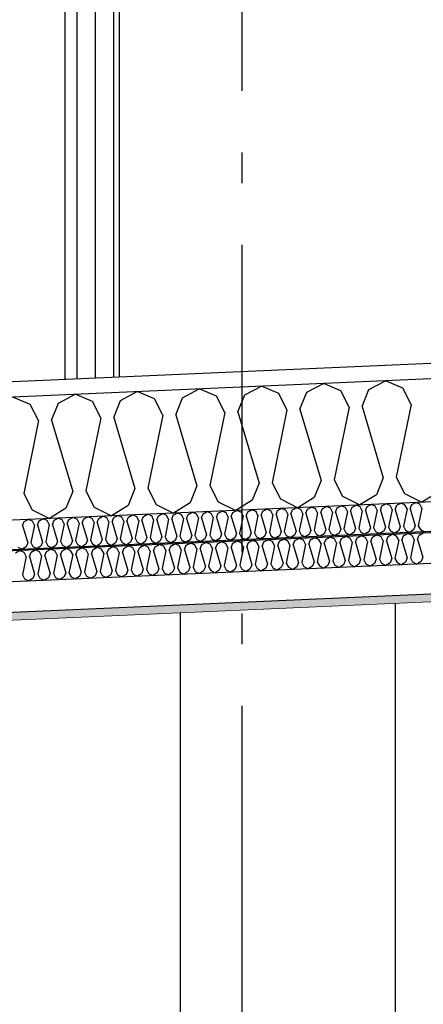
# Model space of a CAD drawing. Header units: millimetres. Extents: x -82116 to -59237, y -2070 to 13065.
# Tile 13 of 66: x -75430 to -74773, y 5880 to 7481. Entities that reach past the tile are written whole.
import ezdxf
from ezdxf.enums import TextEntityAlignment as Align

# ---------------------------------------------------------------- set-up
doc = ezdxf.new("R2010")
doc.units = ezdxf.units.MM
doc.header["$LTSCALE"] = 0.5
doc.header["$MEASUREMENT"] = 0
doc.linetypes.add('Akselinje', pattern=[1500, 1000, -200, 100, -200])
doc.linetypes.add('PLINE', pattern=[0])
for name, color, linetype in [('222- Søyler', 7, 'Continuous'), ('223- Bjelker', 7, 'Continuous'), ('235- Utvendig kledning og overflate(Nye konstruksjoner)', 7, 'Continuous'), ('256- Faste himlinger og overflatebehandling (Skravur)(Nye konstruksjoner)', 7, 'Continuous'), ('256- Faste himlinger og overflatebehandling(Nye konstruksjoner)', 7, 'Continuous'), ('261- Primærkonstruksjon (tak)', 7, 'Continuous'), ('261- Primærkonstruksjon (tak) (Skravur)', 7, 'Continuous'), ('82-- Modullinjer', 7, 'Continuous')]:
    doc.layers.add(name, color=color, linetype=linetype)
doc.layers.add('236- Innvendig kledning og overflate(Nye konstruksjoner)', color=7, linetype='Continuous', lineweight=0)
doc.styles.add('GENERATED_STYLE_1', font='arial.ttf')

# ---------------------------------------------------------------- blocks, each defined once
blk = doc.blocks.new('*X7')
at = {"layer": '261- Primærkonstruksjon (tak) (Skravur)', "linetype": 'PLINE'}
for p, q in [((-74962.6, 6875.4), (-74935.6, 6889.7)), ((-74907.4, 6877.9), (-74935.6, 6889.7)), ((-74861.5, 6879.9), (-74834.5, 6894.1)), ((-74806.3, 6882.3), (-74834.5, 6894.1)), ((-75366.9, 6857.8), (-75339.9, 6872.1)), ((-75311.7, 6860.2), (-75339.9, 6872.1)), ((-75265.8, 6862.2), (-75238.8, 6876.5)), ((-75210.6, 6864.6), (-75238.8, 6876.5)), ((-75164.8, 6866.6), (-75137.7, 6880.9)), ((-75109.6, 6869), (-75137.7, 6880.9)), ((-75074.8, 6843.4), (-75063.7, 6871)), ((-75063.7, 6871), (-75036.7, 6885.3)), ((-75008.5, 6873.4), (-75036.7, 6885.3)), ((-74995, 6846.9), (-75008.5, 6873.4)), ((-74973.8, 6847.8), (-74962.6, 6875.4)), ((-74893.9, 6851.3), (-74907.4, 6877.9)), ((-74872.7, 6852.3), (-74861.5, 6879.9)), ((-74792.8, 6855.7), (-74806.3, 6882.3)), ((-75412.8, 6855.8), (-75441, 6867.7)), ((-75399.3, 6829.3), (-75412.8, 6855.8)), ((-75378.1, 6830.2), (-75366.9, 6857.8)), ((-75298.2, 6833.7), (-75311.7, 6860.2)), ((-75277, 6834.6), (-75265.8, 6862.2)), ((-75197.1, 6838.1), (-75210.6, 6864.6)), ((-75175.9, 6839), (-75164.8, 6866.6)), ((-75096.1, 6842.5), (-75109.6, 6869)), ((-74792.8, 6855.7), (-74817, 6737.3)), ((-75197.1, 6838.1), (-75221.3, 6719.6)), ((-75175.9, 6839), (-75141.5, 6723.1)), ((-75096.1, 6842.5), (-75120.3, 6724)), ((-75074.8, 6843.4), (-75040.4, 6727.5)), ((-74995, 6846.9), (-75019.2, 6728.4)), ((-74973.8, 6847.8), (-74939.3, 6731.9)), ((-74893.9, 6851.3), (-74918.1, 6732.8)), ((-74872.7, 6852.3), (-74838.3, 6736.3)), ((-75399.3, 6829.3), (-75423.5, 6710.8)), ((-75378.1, 6830.2), (-75343.6, 6714.3)), ((-75298.2, 6833.7), (-75322.4, 6715.2)), ((-75277, 6834.6), (-75242.6, 6718.7)), ((-75040.4, 6727.5), (-75051.5, 6699.9)), ((-75019.2, 6728.4), (-75005.7, 6701.9)), ((-74939.3, 6731.9), (-74950.5, 6704.3)), ((-74918.1, 6732.8), (-74904.6, 6706.3)), ((-74838.3, 6736.3), (-74849.4, 6708.7)), ((-74817, 6737.3), (-74803.5, 6710.7)), ((-75423.5, 6710.8), (-75410, 6684.2)), ((-75343.6, 6714.3), (-75354.8, 6686.7)), ((-75322.4, 6715.2), (-75308.9, 6688.7)), ((-75242.6, 6718.7), (-75253.7, 6691.1)), ((-75221.3, 6719.6), (-75207.8, 6693.1)), ((-75141.5, 6723.1), (-75152.6, 6695.5)), ((-75120.3, 6724), (-75106.8, 6697.5)), ((-74803.5, 6710.7), (-74775.3, 6696.5)), ((-74748.3, 6713.1), (-74775.3, 6696.5)), ((-75152.6, 6695.5), (-75179.6, 6678.9)), ((-75106.8, 6697.5), (-75078.5, 6683.3)), ((-75051.5, 6699.9), (-75078.5, 6683.3)), ((-75005.7, 6701.9), (-74977.4, 6687.7)), ((-74950.5, 6704.3), (-74977.4, 6687.7)), ((-74904.6, 6706.3), (-74876.3, 6692.1)), ((-74849.4, 6708.7), (-74876.3, 6692.1)), ((-75410, 6684.2), (-75381.7, 6670)), ((-75354.8, 6686.7), (-75381.7, 6670)), ((-75308.9, 6688.7), (-75280.6, 6674.5)), ((-75253.7, 6691.1), (-75280.6, 6674.5)), ((-75207.8, 6693.1), (-75179.6, 6678.9))]:
    blk.add_line(p, q, dxfattribs=at)
blk = doc.blocks.new('*X22')
at = {"layer": '256- Faste himlinger og overflatebehandling (Skravur)(Nye konstruksjoner)', "linetype": 'PLINE'}
for p, q in [((-74840.4, 6690.5), (-74833.9, 6694)), ((-74827.1, 6691.1), (-74833.9, 6694)), ((-74816.1, 6691.6), (-74809.6, 6695)), ((-74802.9, 6692.2), (-74809.6, 6695)), ((-74791.8, 6692.7), (-74785.4, 6696.1)), ((-74778.6, 6693.2), (-74785.4, 6696.1)), ((-75204.2, 6674.7), (-75197.7, 6678.1)), ((-75191, 6675.2), (-75197.7, 6678.1)), ((-75180, 6675.7), (-75173.5, 6679.1)), ((-75166.7, 6676.3), (-75173.5, 6679.1)), ((-75155.7, 6676.8), (-75149.2, 6680.2)), ((-75142.5, 6677.4), (-75149.2, 6680.2)), ((-75131.5, 6677.8), (-75125, 6681.3)), ((-75118.2, 6678.4), (-75125, 6681.3)), ((-75115, 6672), (-75118.2, 6678.4)), ((-75109.9, 6672.3), (-75107.2, 6678.9)), ((-75107.2, 6678.9), (-75100.7, 6682.3)), ((-75094, 6679.5), (-75100.7, 6682.3)), ((-75090.7, 6673.1), (-75094, 6679.5)), ((-75085.6, 6673.3), (-75082.9, 6680)), ((-75082.9, 6680), (-75076.5, 6683.4)), ((-75069.7, 6680.5), (-75076.5, 6683.4)), ((-75066.5, 6674.2), (-75069.7, 6680.5)), ((-75061.4, 6674.4), (-75058.7, 6681)), ((-75058.7, 6681), (-75052.2, 6684.4)), ((-75045.4, 6681.6), (-75052.2, 6684.4)), ((-75042.2, 6675.2), (-75045.4, 6681.6)), ((-75037.1, 6675.4), (-75034.4, 6682.1)), ((-75034.4, 6682.1), (-75027.9, 6685.5)), ((-75021.2, 6682.6), (-75027.9, 6685.5)), ((-75017.9, 6676.3), (-75021.2, 6682.6)), ((-75012.8, 6676.5), (-75010.2, 6683.1)), ((-75010.2, 6683.1), (-75003.7, 6686.6)), ((-74996.9, 6683.7), (-75003.7, 6686.6)), ((-74993.7, 6677.3), (-74996.9, 6683.7)), ((-74988.6, 6677.6), (-74985.9, 6684.2)), ((-74985.9, 6684.2), (-74979.4, 6687.6)), ((-74972.7, 6684.8), (-74979.4, 6687.6)), ((-74969.4, 6678.4), (-74975.2, 6650)), ((-74969.4, 6678.4), (-74972.7, 6684.8)), ((-74964.3, 6678.6), (-74961.7, 6685.2)), ((-74964.3, 6678.6), (-74956.1, 6650.8)), ((-74961.7, 6685.2), (-74955.2, 6688.7)), ((-74948.4, 6685.8), (-74955.2, 6688.7)), ((-74945.2, 6679.5), (-74951, 6651)), ((-74945.2, 6679.5), (-74948.4, 6685.8)), ((-74940.1, 6679.7), (-74937.4, 6686.3)), ((-74940.1, 6679.7), (-74931.8, 6651.9)), ((-74937.4, 6686.3), (-74930.9, 6689.7)), ((-74924.1, 6686.9), (-74930.9, 6689.7)), ((-74920.9, 6680.5), (-74926.7, 6652.1)), ((-74920.9, 6680.5), (-74924.1, 6686.9)), ((-74915.8, 6680.7), (-74913.1, 6687.4)), ((-74915.8, 6680.7), (-74907.5, 6652.9)), ((-74913.1, 6687.4), (-74906.6, 6690.8)), ((-74899.9, 6687.9), (-74906.6, 6690.8)), ((-74896.6, 6681.6), (-74902.5, 6653.1)), ((-74896.6, 6681.6), (-74899.9, 6687.9)), ((-74891.6, 6681.8), (-74888.9, 6688.4)), ((-74891.6, 6681.8), (-74883.3, 6654)), ((-74888.9, 6688.4), (-74882.4, 6691.8)), ((-74875.6, 6689), (-74882.4, 6691.8)), ((-74872.4, 6682.6), (-74878.2, 6654.2)), ((-74872.4, 6682.6), (-74875.6, 6689)), ((-74867.3, 6682.9), (-74864.6, 6689.5)), ((-74867.3, 6682.9), (-74859, 6655)), ((-74864.6, 6689.5), (-74858.1, 6692.9)), ((-74851.4, 6690.1), (-74858.1, 6692.9)), ((-74848.1, 6683.7), (-74853.9, 6655.3)), ((-74848.1, 6683.7), (-74851.4, 6690.1)), ((-74843, 6683.9), (-74840.4, 6690.5)), ((-74843, 6683.9), (-74834.8, 6656.1)), ((-74823.9, 6684.8), (-74829.7, 6656.3)), ((-74823.9, 6684.8), (-74827.1, 6691.1)), ((-74818.8, 6685), (-74816.1, 6691.6)), ((-74818.8, 6685), (-74810.5, 6657.2)), ((-74799.6, 6685.8), (-74805.4, 6657.4)), ((-74799.6, 6685.8), (-74802.9, 6692.2)), ((-74794.5, 6686), (-74791.8, 6692.7)), ((-74794.5, 6686), (-74786.3, 6658.2)), ((-74775.4, 6686.9), (-74781.2, 6658.4)), ((-74775.4, 6686.9), (-74778.6, 6693.2)), ((-75425.2, 6658.5), (-75422.6, 6665.1)), ((-75422.6, 6665.1), (-75416.1, 6668.5)), ((-75409.3, 6665.7), (-75416.1, 6668.5)), ((-75406.1, 6659.3), (-75409.3, 6665.7)), ((-75401, 6659.6), (-75398.3, 6666.2)), ((-75398.3, 6666.2), (-75391.8, 6669.6)), ((-75385.1, 6666.8), (-75391.8, 6669.6)), ((-75381.8, 6660.4), (-75385.1, 6666.8)), ((-75376.7, 6660.6), (-75374, 6667.2)), ((-75374, 6667.2), (-75367.6, 6670.7)), ((-75360.8, 6667.8), (-75367.6, 6670.7)), ((-75357.6, 6661.5), (-75360.8, 6667.8)), ((-75352.5, 6661.7), (-75349.8, 6668.3)), ((-75349.8, 6668.3), (-75343.3, 6671.7)), ((-75336.5, 6668.9), (-75343.3, 6671.7)), ((-75333.3, 6662.5), (-75339.1, 6634.1)), ((-75333.3, 6662.5), (-75336.5, 6668.9)), ((-75328.2, 6662.7), (-75325.5, 6669.4)), ((-75328.2, 6662.7), (-75319.9, 6634.9)), ((-75325.5, 6669.4), (-75319, 6672.8)), ((-75312.3, 6669.9), (-75319, 6672.8)), ((-75309, 6663.6), (-75314.8, 6635.1)), ((-75309, 6663.6), (-75312.3, 6669.9)), ((-75303.9, 6663.8), (-75301.3, 6670.4)), ((-75303.9, 6663.8), (-75295.7, 6636)), ((-75301.3, 6670.4), (-75294.8, 6673.8)), ((-75288, 6671), (-75294.8, 6673.8)), ((-75284.8, 6664.6), (-75290.6, 6636.2)), ((-75284.8, 6664.6), (-75288, 6671)), ((-75279.7, 6664.9), (-75277, 6671.5)), ((-75279.7, 6664.9), (-75271.4, 6637)), ((-75277, 6671.5), (-75270.5, 6674.9)), ((-75263.8, 6672.1), (-75270.5, 6674.9)), ((-75260.5, 6665.7), (-75266.3, 6637.3)), ((-75260.5, 6665.7), (-75263.8, 6672.1)), ((-75255.4, 6665.9), (-75252.8, 6672.5)), ((-75255.4, 6665.9), (-75247.2, 6638.1)), ((-75252.8, 6672.5), (-75246.3, 6676)), ((-75239.5, 6673.1), (-75246.3, 6676)), ((-75236.3, 6666.7), (-75242.1, 6638.3)), ((-75236.3, 6666.7), (-75239.5, 6673.1)), ((-75231.2, 6667), (-75228.5, 6673.6)), ((-75231.2, 6667), (-75222.9, 6639.1)), ((-75228.5, 6673.6), (-75222, 6677)), ((-75215.2, 6674.2), (-75222, 6677)), ((-75212, 6667.8), (-75217.8, 6639.4)), ((-75212, 6667.8), (-75215.2, 6674.2)), ((-75206.9, 6668), (-75204.2, 6674.7)), ((-75206.9, 6668), (-75198.6, 6640.2)), ((-75187.7, 6668.9), (-75193.5, 6640.4)), ((-75187.7, 6668.9), (-75191, 6675.2)), ((-75182.6, 6669.1), (-75180, 6675.7)), ((-75182.6, 6669.1), (-75174.4, 6641.3)), ((-75163.5, 6669.9), (-75169.3, 6641.5)), ((-75163.5, 6669.9), (-75166.7, 6676.3)), ((-75158.4, 6670.1), (-75155.7, 6676.8)), ((-75158.4, 6670.1), (-75150.1, 6642.3)), ((-75139.2, 6671), (-75145, 6642.5)), ((-75139.2, 6671), (-75142.5, 6677.4)), ((-75134.1, 6671.2), (-75131.5, 6677.8)), ((-75134.1, 6671.2), (-75125.9, 6643.4)), ((-75115, 6672), (-75120.8, 6643.6)), ((-75109.9, 6672.3), (-75101.6, 6644.4)), ((-75090.7, 6673.1), (-75096.5, 6644.7)), ((-75085.6, 6673.3), (-75077.4, 6645.5)), ((-75066.5, 6674.2), (-75072.3, 6645.7)), ((-75061.4, 6674.4), (-75053.1, 6646.6)), ((-75042.2, 6675.2), (-75048, 6646.8)), ((-75037.1, 6675.4), (-75028.8, 6647.6)), ((-75017.9, 6676.3), (-75023.7, 6647.8)), ((-75012.8, 6676.5), (-75004.6, 6648.7)), ((-74993.7, 6677.3), (-74999.5, 6648.9)), ((-74988.6, 6677.6), (-74980.3, 6649.7)), ((-75425.2, 6658.5), (-75417, 6630.7)), ((-75406.1, 6659.3), (-75411.9, 6630.9)), ((-75401, 6659.6), (-75392.7, 6631.7)), ((-75381.8, 6660.4), (-75387.6, 6632)), ((-75376.7, 6660.6), (-75368.5, 6632.8)), ((-75357.6, 6661.5), (-75363.4, 6633)), ((-75352.5, 6661.7), (-75344.2, 6633.9)), ((-75053.1, 6646.6), (-75055.8, 6639.9)), ((-75048, 6646.8), (-75044.8, 6640.4)), ((-75028.8, 6647.6), (-75031.5, 6641)), ((-75023.7, 6647.8), (-75020.5, 6641.5)), ((-75004.6, 6648.7), (-75007.3, 6642.1)), ((-74999.5, 6648.9), (-74996.2, 6642.5)), ((-74980.3, 6649.7), (-74983, 6643.1)), ((-74975.2, 6650), (-74972, 6643.6)), ((-74956.1, 6650.8), (-74958.7, 6644.2)), ((-74951, 6651), (-74947.7, 6644.7)), ((-74931.8, 6651.9), (-74934.5, 6645.2)), ((-74926.7, 6652.1), (-74923.5, 6645.7)), ((-74910.2, 6646.3), (-74916.7, 6642.3)), ((-74907.5, 6652.9), (-74910.2, 6646.3)), ((-74902.5, 6653.1), (-74899.2, 6646.8)), ((-74899.2, 6646.8), (-74892.4, 6643.4)), ((-74886, 6647.4), (-74892.4, 6643.4)), ((-74883.3, 6654), (-74886, 6647.4)), ((-74878.2, 6654.2), (-74875, 6647.8)), ((-74875, 6647.8), (-74868.2, 6644.4)), ((-74861.7, 6648.4), (-74868.2, 6644.4)), ((-74859, 6655), (-74861.7, 6648.4)), ((-74853.9, 6655.3), (-74850.7, 6648.9)), ((-74850.7, 6648.9), (-74843.9, 6645.5)), ((-74837.4, 6649.5), (-74843.9, 6645.5)), ((-74834.8, 6656.1), (-74837.4, 6649.5)), ((-74829.7, 6656.3), (-74826.4, 6649.9)), ((-74826.4, 6649.9), (-74819.7, 6646.5)), ((-74813.2, 6650.5), (-74819.7, 6646.5)), ((-74810.5, 6657.2), (-74813.2, 6650.5)), ((-74805.4, 6657.4), (-74802.2, 6651)), ((-74802.2, 6651), (-74795.4, 6647.6)), ((-74788.9, 6651.6), (-74795.4, 6647.6)), ((-74786.3, 6658.2), (-74788.9, 6651.6)), ((-74781.2, 6658.4), (-74777.9, 6652.1)), ((-74777.9, 6652.1), (-74771.1, 6648.7)), ((-75417, 6630.7), (-75419.6, 6624)), ((-75411.9, 6630.9), (-75408.6, 6624.5)), ((-75392.7, 6631.7), (-75395.4, 6625.1)), ((-75387.6, 6632), (-75384.4, 6625.6)), ((-75368.5, 6632.8), (-75371.1, 6626.2)), ((-75363.4, 6633), (-75360.1, 6626.6)), ((-75344.2, 6633.9), (-75346.9, 6627.2)), ((-75339.1, 6634.1), (-75335.9, 6627.7)), ((-75319.9, 6634.9), (-75322.6, 6628.3)), ((-75314.8, 6635.1), (-75311.6, 6628.8)), ((-75295.7, 6636), (-75298.4, 6629.3)), ((-75290.6, 6636.2), (-75287.3, 6629.8)), ((-75287.3, 6629.8), (-75280.6, 6626.4)), ((-75274.1, 6630.4), (-75280.6, 6626.4)), ((-75271.4, 6637), (-75274.1, 6630.4)), ((-75266.3, 6637.3), (-75263.1, 6630.9)), ((-75263.1, 6630.9), (-75256.3, 6627.5)), ((-75249.8, 6631.5), (-75256.3, 6627.5)), ((-75247.2, 6638.1), (-75249.8, 6631.5)), ((-75242.1, 6638.3), (-75238.8, 6631.9)), ((-75238.8, 6631.9), (-75232, 6628.5)), ((-75225.6, 6632.5), (-75232, 6628.5)), ((-75222.9, 6639.1), (-75225.6, 6632.5)), ((-75217.8, 6639.4), (-75214.6, 6633)), ((-75214.6, 6633), (-75207.8, 6629.6)), ((-75201.3, 6633.6), (-75207.8, 6629.6)), ((-75198.6, 6640.2), (-75201.3, 6633.6)), ((-75193.5, 6640.4), (-75190.3, 6634.1)), ((-75190.3, 6634.1), (-75183.5, 6630.7)), ((-75177.1, 6634.6), (-75183.5, 6630.7)), ((-75174.4, 6641.3), (-75177.1, 6634.6)), ((-75169.3, 6641.5), (-75166.1, 6635.1)), ((-75166.1, 6635.1), (-75159.3, 6631.7)), ((-75152.8, 6635.7), (-75159.3, 6631.7)), ((-75150.1, 6642.3), (-75152.8, 6635.7)), ((-75145, 6642.5), (-75141.8, 6636.2)), ((-75141.8, 6636.2), (-75135, 6632.8)), ((-75128.5, 6636.8), (-75135, 6632.8)), ((-75125.9, 6643.4), (-75128.5, 6636.8)), ((-75120.8, 6643.6), (-75117.5, 6637.2)), ((-75117.5, 6637.2), (-75110.7, 6633.8)), ((-75104.3, 6637.8), (-75110.7, 6633.8)), ((-75101.6, 6644.4), (-75104.3, 6637.8)), ((-75096.5, 6644.7), (-75093.3, 6638.3)), ((-75093.3, 6638.3), (-75086.5, 6634.9)), ((-75080, 6638.9), (-75086.5, 6634.9)), ((-75077.4, 6645.5), (-75080, 6638.9)), ((-75072.3, 6645.7), (-75069, 6639.4)), ((-75069, 6639.4), (-75062.2, 6635.9)), ((-75055.8, 6639.9), (-75062.2, 6635.9)), ((-75044.8, 6640.4), (-75038, 6637)), ((-75031.5, 6641), (-75038, 6637)), ((-75020.5, 6641.5), (-75013.7, 6638.1)), ((-75007.3, 6642.1), (-75013.7, 6638.1)), ((-74996.2, 6642.5), (-74989.5, 6639.1)), ((-74983, 6643.1), (-74989.5, 6639.1)), ((-74972, 6643.6), (-74965.2, 6640.2)), ((-74958.7, 6644.2), (-74965.2, 6640.2)), ((-74947.7, 6644.7), (-74940.9, 6641.2)), ((-74934.5, 6645.2), (-74940.9, 6641.2)), ((-74923.5, 6645.7), (-74916.7, 6642.3)), ((-75432.9, 6623.5), (-75426.1, 6620.1)), ((-75419.6, 6624), (-75426.1, 6620.1)), ((-75408.6, 6624.5), (-75401.8, 6621.1)), ((-75395.4, 6625.1), (-75401.8, 6621.1)), ((-75384.4, 6625.6), (-75377.6, 6622.2)), ((-75371.1, 6626.2), (-75377.6, 6622.2)), ((-75360.1, 6626.6), (-75353.3, 6623.2)), ((-75346.9, 6627.2), (-75353.3, 6623.2)), ((-75335.9, 6627.7), (-75329.1, 6624.3)), ((-75322.6, 6628.3), (-75329.1, 6624.3)), ((-75311.6, 6628.8), (-75304.8, 6625.4)), ((-75298.4, 6629.3), (-75304.8, 6625.4))]:
    blk.add_line(p, q, dxfattribs=at)
blk = doc.blocks.new('*X23')
at = {"layer": '256- Faste himlinger og overflatebehandling (Skravur)(Nye konstruksjoner)', "linetype": 'PLINE'}
for p, q in [((-74779.8, 6643), (-74773.1, 6646.6)), ((-75158.9, 6626.5), (-75152.1, 6630)), ((-75145.1, 6627.1), (-75152.1, 6630)), ((-75133.6, 6627.6), (-75126.8, 6631.1)), ((-75119.8, 6628.2), (-75126.8, 6631.1)), ((-75108.3, 6628.7), (-75101.6, 6632.2)), ((-75094.5, 6629.3), (-75101.6, 6632.2)), ((-75083.1, 6629.8), (-75076.3, 6633.3)), ((-75069.3, 6630.4), (-75076.3, 6633.3)), ((-75065.9, 6623.7), (-75069.3, 6630.4)), ((-75060.6, 6624), (-75057.8, 6630.9)), ((-75057.8, 6630.9), (-75051, 6634.4)), ((-75044, 6631.5), (-75051, 6634.4)), ((-75040.6, 6624.8), (-75044, 6631.5)), ((-75035.3, 6625.1), (-75032.5, 6632)), ((-75032.5, 6632), (-75025.8, 6635.5)), ((-75018.7, 6632.6), (-75025.8, 6635.5)), ((-75015.3, 6625.9), (-75018.7, 6632.6)), ((-75010, 6626.2), (-75007.2, 6633.1)), ((-75007.2, 6633.1), (-75000.5, 6636.6)), ((-74993.4, 6633.7), (-75000.5, 6636.6)), ((-74990.1, 6627), (-74993.4, 6633.7)), ((-74984.8, 6627.3), (-74982, 6634.2)), ((-74982, 6634.2), (-74975.2, 6637.7)), ((-74968.2, 6634.8), (-74975.2, 6637.7)), ((-74964.8, 6628.2), (-74968.2, 6634.8)), ((-74959.5, 6628.4), (-74956.7, 6635.3)), ((-74956.7, 6635.3), (-74950, 6638.9)), ((-74942.9, 6635.9), (-74950, 6638.9)), ((-74939.5, 6629.3), (-74942.9, 6635.9)), ((-74934.2, 6629.5), (-74931.4, 6636.4)), ((-74931.4, 6636.4), (-74924.7, 6640)), ((-74917.6, 6637), (-74924.7, 6640)), ((-74914.3, 6630.4), (-74920.3, 6600.7)), ((-74914.3, 6630.4), (-74917.6, 6637)), ((-74909, 6630.6), (-74906.2, 6637.5)), ((-74909, 6630.6), (-74900.4, 6601.6)), ((-74906.2, 6637.5), (-74899.4, 6641.1)), ((-74892.4, 6638.1), (-74899.4, 6641.1)), ((-74889, 6631.5), (-74895, 6601.8)), ((-74889, 6631.5), (-74892.4, 6638.1)), ((-74883.7, 6631.7), (-74880.9, 6638.6)), ((-74883.7, 6631.7), (-74875.1, 6602.7)), ((-74880.9, 6638.6), (-74874.1, 6642.2)), ((-74867.1, 6639.2), (-74874.1, 6642.2)), ((-74863.7, 6632.6), (-74869.8, 6602.9)), ((-74863.7, 6632.6), (-74867.1, 6639.2)), ((-74858.4, 6632.8), (-74855.6, 6639.7)), ((-74858.4, 6632.8), (-74849.8, 6603.8)), ((-74855.6, 6639.7), (-74848.9, 6643.3)), ((-74841.8, 6640.3), (-74848.9, 6643.3)), ((-74838.5, 6633.7), (-74844.5, 6604)), ((-74838.5, 6633.7), (-74841.8, 6640.3)), ((-74833.1, 6633.9), (-74830.4, 6640.8)), ((-74833.1, 6633.9), (-74824.5, 6604.9)), ((-74830.4, 6640.8), (-74823.6, 6644.4)), ((-74816.6, 6641.4), (-74823.6, 6644.4)), ((-74813.2, 6634.8), (-74819.2, 6605.1)), ((-74813.2, 6634.8), (-74816.6, 6641.4)), ((-74807.9, 6635), (-74805.1, 6641.9)), ((-74807.9, 6635), (-74799.3, 6606)), ((-74805.1, 6641.9), (-74798.3, 6645.5)), ((-74791.3, 6642.5), (-74798.3, 6645.5)), ((-74787.9, 6635.9), (-74794, 6606.3)), ((-74787.9, 6635.9), (-74791.3, 6642.5)), ((-74782.6, 6636.1), (-74779.8, 6643)), ((-74782.6, 6636.1), (-74774, 6607.1)), ((-75436.8, 6614.3), (-75430.1, 6617.9)), ((-75423, 6614.9), (-75430.1, 6617.9)), ((-75419.6, 6608.3), (-75423, 6614.9)), ((-75414.3, 6608.5), (-75411.6, 6615.4)), ((-75411.6, 6615.4), (-75404.8, 6619)), ((-75397.7, 6616), (-75404.8, 6619)), ((-75394.4, 6609.4), (-75397.7, 6616)), ((-75389.1, 6609.6), (-75386.3, 6616.5)), ((-75386.3, 6616.5), (-75379.5, 6620.1)), ((-75372.5, 6617.1), (-75379.5, 6620.1)), ((-75369.1, 6610.5), (-75372.5, 6617.1)), ((-75363.8, 6610.7), (-75361, 6617.6)), ((-75361, 6617.6), (-75354.3, 6621.2)), ((-75347.2, 6618.2), (-75354.3, 6621.2)), ((-75343.8, 6611.6), (-75347.2, 6618.2)), ((-75338.5, 6611.8), (-75335.7, 6618.7)), ((-75335.7, 6618.7), (-75329, 6622.3)), ((-75321.9, 6619.3), (-75329, 6622.3)), ((-75318.6, 6612.7), (-75321.9, 6619.3)), ((-75313.3, 6612.9), (-75310.5, 6619.8)), ((-75310.5, 6619.8), (-75303.7, 6623.4)), ((-75296.7, 6620.4), (-75303.7, 6623.4)), ((-75293.3, 6613.8), (-75299.3, 6584.2)), ((-75293.3, 6613.8), (-75296.7, 6620.4)), ((-75288, 6614), (-75285.2, 6620.9)), ((-75288, 6614), (-75279.4, 6585.1)), ((-75285.2, 6620.9), (-75278.4, 6624.5)), ((-75271.4, 6621.5), (-75278.4, 6624.5)), ((-75268, 6614.9), (-75274.1, 6585.3)), ((-75268, 6614.9), (-75271.4, 6621.5)), ((-75262.7, 6615.1), (-75259.9, 6622)), ((-75262.7, 6615.1), (-75254.1, 6586.2)), ((-75259.9, 6622), (-75253.2, 6625.6)), ((-75246.1, 6622.6), (-75253.2, 6625.6)), ((-75242.8, 6616), (-75248.8, 6586.4)), ((-75242.8, 6616), (-75246.1, 6622.6)), ((-75237.5, 6616.2), (-75234.7, 6623.1)), ((-75237.5, 6616.2), (-75228.8, 6587.3)), ((-75234.7, 6623.1), (-75227.9, 6626.7)), ((-75220.9, 6623.7), (-75227.9, 6626.7)), ((-75217.5, 6617.1), (-75223.5, 6587.5)), ((-75217.5, 6617.1), (-75220.9, 6623.7)), ((-75212.2, 6617.3), (-75209.4, 6624.3)), ((-75212.2, 6617.3), (-75203.6, 6588.4)), ((-75209.4, 6624.3), (-75202.6, 6627.8)), ((-75195.6, 6624.9), (-75202.6, 6627.8)), ((-75192.2, 6618.2), (-75198.3, 6588.6)), ((-75192.2, 6618.2), (-75195.6, 6624.9)), ((-75186.9, 6618.5), (-75184.1, 6625.4)), ((-75186.9, 6618.5), (-75178.3, 6589.5)), ((-75184.1, 6625.4), (-75177.4, 6628.9)), ((-75170.3, 6626), (-75177.4, 6628.9)), ((-75167, 6619.3), (-75173, 6589.7)), ((-75167, 6619.3), (-75170.3, 6626)), ((-75161.6, 6619.6), (-75158.9, 6626.5)), ((-75161.6, 6619.6), (-75153, 6590.6)), ((-75141.7, 6620.4), (-75147.7, 6590.8)), ((-75141.7, 6620.4), (-75145.1, 6627.1)), ((-75136.4, 6620.7), (-75133.6, 6627.6)), ((-75136.4, 6620.7), (-75127.8, 6591.7)), ((-75116.4, 6621.5), (-75122.5, 6591.9)), ((-75116.4, 6621.5), (-75119.8, 6628.2)), ((-75111.1, 6621.8), (-75108.3, 6628.7)), ((-75111.1, 6621.8), (-75102.5, 6592.8)), ((-75091.1, 6622.6), (-75097.2, 6593)), ((-75091.1, 6622.6), (-75094.5, 6629.3)), ((-75085.8, 6622.9), (-75083.1, 6629.8)), ((-75085.8, 6622.9), (-75077.2, 6593.9)), ((-75065.9, 6623.7), (-75071.9, 6594.1)), ((-75060.6, 6624), (-75052, 6595)), ((-75040.6, 6624.8), (-75046.7, 6595.2)), ((-75035.3, 6625.1), (-75026.7, 6596.1)), ((-75015.3, 6625.9), (-75021.4, 6596.3)), ((-75010, 6626.2), (-75001.4, 6597.2)), ((-74990.1, 6627), (-74996.1, 6597.4)), ((-74984.8, 6627.3), (-74976.2, 6598.3)), ((-74964.8, 6628.2), (-74970.8, 6598.5)), ((-74959.5, 6628.4), (-74950.9, 6599.4)), ((-74939.5, 6629.3), (-74945.6, 6599.6)), ((-74934.2, 6629.5), (-74925.6, 6600.5)), ((-75419.6, 6608.3), (-75425.7, 6578.7)), ((-75414.3, 6608.5), (-75405.7, 6579.5)), ((-75394.4, 6609.4), (-75400.4, 6579.8)), ((-75389.1, 6609.6), (-75380.5, 6580.6)), ((-75369.1, 6610.5), (-75375.2, 6580.9)), ((-75363.8, 6610.7), (-75355.2, 6581.7)), ((-75343.8, 6611.6), (-75349.9, 6582)), ((-75338.5, 6611.8), (-75329.9, 6582.9)), ((-75318.6, 6612.7), (-75324.6, 6583.1)), ((-75313.3, 6612.9), (-75304.7, 6584)), ((-74976.2, 6598.3), (-74978.9, 6591.4)), ((-74970.8, 6598.5), (-74967.5, 6591.9)), ((-74950.9, 6599.4), (-74953.7, 6592.5)), ((-74945.6, 6599.6), (-74942.2, 6593)), ((-74925.6, 6600.5), (-74928.4, 6593.6)), ((-74920.3, 6600.7), (-74916.9, 6594.1)), ((-74900.4, 6601.6), (-74903.1, 6594.7)), ((-74895, 6601.8), (-74891.7, 6595.2)), ((-74875.1, 6602.7), (-74877.9, 6595.8)), ((-74869.8, 6602.9), (-74866.4, 6596.3)), ((-74849.8, 6603.8), (-74852.6, 6596.9)), ((-74844.5, 6604), (-74841.1, 6597.4)), ((-74827.3, 6598), (-74834.1, 6593.9)), ((-74824.5, 6604.9), (-74827.3, 6598)), ((-74819.2, 6605.1), (-74815.9, 6598.5)), ((-74815.9, 6598.5), (-74808.8, 6595)), ((-74802.1, 6599.1), (-74808.8, 6595)), ((-74799.3, 6606), (-74802.1, 6599.1)), ((-74794, 6606.3), (-74790.6, 6599.6)), ((-74790.6, 6599.6), (-74783.5, 6596.1)), ((-74776.8, 6600.2), (-74783.5, 6596.1)), ((-74774, 6607.1), (-74776.8, 6600.2)), ((-75349.9, 6582), (-75346.5, 6575.3)), ((-75329.9, 6582.9), (-75332.7, 6575.9)), ((-75324.6, 6583.1), (-75321.2, 6576.5)), ((-75304.7, 6584), (-75307.4, 6577.1)), ((-75299.3, 6584.2), (-75296, 6577.6)), ((-75279.4, 6585.1), (-75282.2, 6578.2)), ((-75274.1, 6585.3), (-75270.7, 6578.7)), ((-75254.1, 6586.2), (-75256.9, 6579.3)), ((-75248.8, 6586.4), (-75245.4, 6579.8)), ((-75228.8, 6587.3), (-75231.6, 6580.4)), ((-75223.5, 6587.5), (-75220.2, 6580.9)), ((-75203.6, 6588.4), (-75206.4, 6581.5)), ((-75198.3, 6588.6), (-75194.9, 6582)), ((-75194.9, 6582), (-75187.8, 6578.4)), ((-75181.1, 6582.6), (-75187.8, 6578.4)), ((-75178.3, 6589.5), (-75181.1, 6582.6)), ((-75173, 6589.7), (-75169.6, 6583.1)), ((-75169.6, 6583.1), (-75162.6, 6579.5)), ((-75155.8, 6583.7), (-75162.6, 6579.5)), ((-75153, 6590.6), (-75155.8, 6583.7)), ((-75147.7, 6590.8), (-75144.4, 6584.2)), ((-75144.4, 6584.2), (-75137.3, 6580.6)), ((-75130.6, 6584.8), (-75137.3, 6580.6)), ((-75127.8, 6591.7), (-75130.6, 6584.8)), ((-75122.5, 6591.9), (-75119.1, 6585.3)), ((-75119.1, 6585.3), (-75112, 6581.7)), ((-75105.3, 6585.9), (-75112, 6581.7)), ((-75102.5, 6592.8), (-75105.3, 6585.9)), ((-75097.2, 6593), (-75093.8, 6586.4)), ((-75093.8, 6586.4), (-75086.8, 6582.8)), ((-75080, 6587), (-75086.8, 6582.8)), ((-75077.2, 6593.9), (-75080, 6587)), ((-75071.9, 6594.1), (-75068.6, 6587.5)), ((-75068.6, 6587.5), (-75061.5, 6583.9)), ((-75054.7, 6588.1), (-75061.5, 6583.9)), ((-75052, 6595), (-75054.7, 6588.1)), ((-75046.7, 6595.2), (-75043.3, 6588.6)), ((-75043.3, 6588.6), (-75036.2, 6585)), ((-75029.5, 6589.2), (-75036.2, 6585)), ((-75026.7, 6596.1), (-75029.5, 6589.2)), ((-75021.4, 6596.3), (-75018, 6589.7)), ((-75018, 6589.7), (-75010.9, 6586.1)), ((-75004.2, 6590.3), (-75010.9, 6586.1)), ((-75001.4, 6597.2), (-75004.2, 6590.3)), ((-74996.1, 6597.4), (-74992.7, 6590.8)), ((-74992.7, 6590.8), (-74985.7, 6587.2)), ((-74978.9, 6591.4), (-74985.7, 6587.2)), ((-74967.5, 6591.9), (-74960.4, 6588.3)), ((-74953.7, 6592.5), (-74960.4, 6588.3)), ((-74942.2, 6593), (-74935.1, 6589.4)), ((-74928.4, 6593.6), (-74935.1, 6589.4)), ((-74916.9, 6594.1), (-74909.9, 6590.6)), ((-74903.1, 6594.7), (-74909.9, 6590.6)), ((-74891.7, 6595.2), (-74884.6, 6591.7)), ((-74877.9, 6595.8), (-74884.6, 6591.7)), ((-74866.4, 6596.3), (-74859.3, 6592.8)), ((-74852.6, 6596.9), (-74859.3, 6592.8)), ((-74841.1, 6597.4), (-74834.1, 6593.9)), ((-75425.7, 6578.7), (-75422.3, 6572)), ((-75422.3, 6572), (-75415.2, 6568.5)), ((-75408.5, 6572.6), (-75415.2, 6568.5)), ((-75405.7, 6579.5), (-75408.5, 6572.6)), ((-75400.4, 6579.8), (-75397, 6573.1)), ((-75397, 6573.1), (-75390, 6569.6)), ((-75383.2, 6573.7), (-75390, 6569.6)), ((-75380.5, 6580.6), (-75383.2, 6573.7)), ((-75375.2, 6580.9), (-75371.8, 6574.2)), ((-75371.8, 6574.2), (-75364.7, 6570.7)), ((-75358, 6574.8), (-75364.7, 6570.7)), ((-75355.2, 6581.7), (-75358, 6574.8)), ((-75346.5, 6575.3), (-75339.4, 6571.8)), ((-75332.7, 6575.9), (-75339.4, 6571.8)), ((-75321.2, 6576.5), (-75314.2, 6572.9)), ((-75307.4, 6577.1), (-75314.2, 6572.9)), ((-75296, 6577.6), (-75288.9, 6574)), ((-75282.2, 6578.2), (-75288.9, 6574)), ((-75270.7, 6578.7), (-75263.6, 6575.1)), ((-75256.9, 6579.3), (-75263.6, 6575.1)), ((-75245.4, 6579.8), (-75238.4, 6576.2)), ((-75231.6, 6580.4), (-75238.4, 6576.2)), ((-75220.2, 6580.9), (-75213.1, 6577.3)), ((-75206.4, 6581.5), (-75213.1, 6577.3))]:
    blk.add_line(p, q, dxfattribs=at)
blk = doc.blocks.new('Standard grid marker[3]', base_point=(-75068.2, 12565.5))
at = {"layer": '82-- Modullinjer', "linetype": 'Akselinje'}
blk.add_line((-75068.2, 12365.5), (-75068.2, 1550), dxfattribs=at)
at = {"layer": '82-- Modullinjer', "style": 'GENERATED_STYLE_1'}
for tag, p in [('AC_MarkerText_1_0', (-75068.2, 12903)), ('AC_MarkerText_1_1', (-75068.2, 1187.5))]:
    blk.add_attdef(tag, text='', height=175, rotation=360, dxfattribs=at).set_placement(p, align=Align.TOP_CENTER)

msp = doc.modelspace()

# ---------------------------------------------------------------- hatches: boundary and pattern name
at = {"layer": '256- Faste himlinger og overflatebehandling (Skravur)(Nye konstruksjoner)', "linetype": 'Continuous'}
msp.add_hatch(color=256, dxfattribs=at).paths.add_polyline_path([(-77605.7, 6522.9), (-70890.7, 6816.1), (-70890.7, 6818.1), (-77605.7, 6524.9)])
h = msp.add_hatch(dxfattribs=at)
h.set_pattern_fill('Gips', color=256, style=0, pattern_type=2)
h.set_pattern_definition([(2.5, (0, 0), (-3.77755, 86.52011), [0, -50]), (2.5, (23.09, 44.35), (-3.77755, 86.52011), [0, -50])])
h.paths.add_polyline_path([(-77605.7, 6410.3), (-70890.7, 6703.5), (-70890.7, 6716), (-77605.7, 6422.8)])

# ---------------------------------------------------------------- linework, layer by layer
at = {"layer": '222- Søyler', "linetype": 'PLINE'}
for p, q in [((-74818.2, 3820), (-74818.2, 6532)), ((-75168.2, 3820), (-75168.2, 6516.7))]:
    msp.add_line(p, q, dxfattribs=at)
at = {"layer": '223- Bjelker', "linetype": 'PLINE'}
msp.add_line((-70082.2, 7126.6), (-77668.2, 6795.4), dxfattribs=at)
at = {"layer": '235- Utvendig kledning og overflate(Nye konstruksjoner)', "linetype": 'PLINE'}
for p, q in [((-75277.2, 7607.7), (-75277.2, 6899.8)), ((-75268.2, 7608.9), (-75268.2, 6900.2)), ((-75356.2, 6896.4), (-75356.2, 7597.3)), ((-75337.2, 7599.8), (-75337.2, 6897.2)), ((-75307.2, 7603.8), (-75307.2, 6898.5))]:
    msp.add_line(p, q, dxfattribs=at)
at = {"layer": '236- Innvendig kledning og overflate(Nye konstruksjoner)', "linetype": 'PLINE'}
msp.add_line((-70890.7, 6703.5), (-77605.7, 6410.3), dxfattribs=at)
at = {"layer": '256- Faste himlinger og overflatebehandling(Nye konstruksjoner)', "linetype": 'PLINE'}
for p, q in [((-70890.7, 6818.1), (-77605.7, 6524.9)), ((-70890.7, 6816.1), (-77605.7, 6522.9)), ((-70890.7, 6766), (-77605.7, 6472.9)), ((-70890.7, 6716), (-77605.7, 6422.8))]:
    msp.add_line(p, q, dxfattribs=at)
at = {"layer": '261- Primærkonstruksjon (tak)', "linetype": 'PLINE'}
msp.add_line((-69600.7, 7122.6), (-77818.2, 6763.9), dxfattribs=at)
at = {"layer": '261- Primærkonstruksjon (tak)', "linetype": 'PLINE', "flags": 128}
msp.add_lwpolyline([(-69823.2, 6912.7), (-70740.7, 6872.7), (-70753.2, 6872.1), (-70765.7, 6871.6), (-70865.7, 6867.2), (-70878.2, 6866.7), (-70890.7, 6866.1), (-77605.7, 6572.9)], dxfattribs=at)

# ---------------------------------------------------------------- block references
at = {"layer": '256- Faste himlinger og overflatebehandling(Nye konstruksjoner)'}
for name in ['*X22', '*X23']:
    msp.add_blockref(name, (0, 0), dxfattribs=at)
at = {"layer": '261- Primærkonstruksjon (tak)'}
msp.add_blockref('*X7', (0, 0), dxfattribs=at)
at = {"layer": '82-- Modullinjer', "linetype": 'PLINE'}
msp.add_blockref('Standard grid marker[3]', (-75068.2, 12565.5), dxfattribs=at)

doc.saveas('drawing.dxf')
